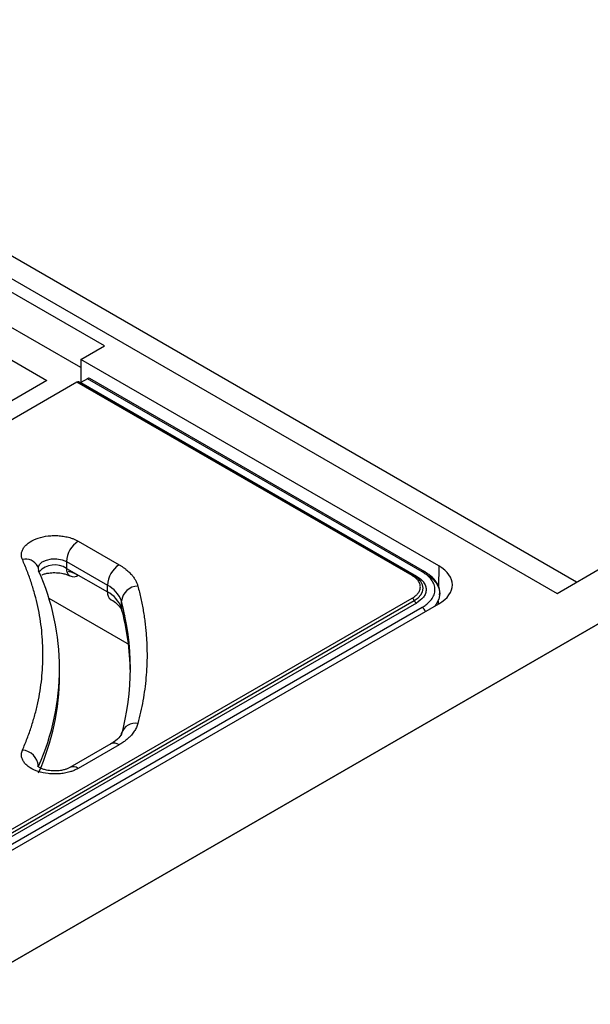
# Model space of a CAD drawing. Header units: millimetres. Extents: x 0 to 423, y 0 to 297.
# Tile 37 of 39: x 362 to 379, y 192 to 221. Entities that reach past the tile are written whole.
import ezdxf

# ---------------------------------------------------------------- set-up
doc = ezdxf.new("R2010")
doc.units = ezdxf.units.MM
doc.layers.add('实线', color=2, linetype='Continuous', lineweight=25)

msp = doc.modelspace()

# ---------------------------------------------------------------- linework, layer by layer
at = {"layer": '实线', "color": 2, "linetype": 'Continuous', "lineweight": 25, "true_color": 0xffff00}
for p, q in [((379.0802, 204.5359), (349.7959, 221.4414)), ((348.796, 221.3423), (378.4945, 204.1978)), ((364.9004, 211.6373), (358.8899, 215.107)), ((364.191, 210.9853), (358.8899, 214.0455)), ((358.9253, 213.0454), (363.1679, 210.5962)), ((364.1932, 211.2291), (364.9004, 211.6373)), ((364.1932, 211.2291), (364.187, 210.5318)), ((374.9413, 205.0244), (364.1932, 211.2291)), ((363.1679, 210.5962), (360.9406, 209.3104)), ((364.0708, 210.5461), (361.188, 208.8819)), ((374.147, 204.7292), (364.0708, 210.5461)), ((374.197, 204.7341), (364.1208, 210.551)), ((364.3879, 210.6475), (364.1932, 210.5351)), ((364.1932, 210.5351), (374.2695, 204.7182)), ((374.4465, 204.8408), (364.3879, 210.6475)), ((374.5214, 204.8482), (364.4629, 210.6549)), ((364.1125, 205.765), (365.3405, 205.056)), ((363.7589, 205.1526), (364.987, 204.4436)), ((363.7589, 205.1526), (363.7589, 204.9485)), ((363.7589, 204.9485), (364.987, 204.2395)), ((374.9413, 205.0244), (374.9295, 204.3753)), ((378.4945, 204.1978), (379.9087, 205.0142)), ((374.197, 204.7341), (374.1903, 204.7371)), ((364.987, 204.2395), (364.987, 204.4436)), ((381.3229, 204.1978), (339.6036, 180.1137)), ((339.8524, 184.2563), (374.147, 204.0542)), ((339.9136, 184.1801), (374.2083, 203.978)), ((363.2298, 204.0494), (365.6449, 202.6551)), ((365.4086, 203.7598), (365.4086, 203.9639)), ((374.922, 203.9608), (374.9204, 203.8694)), ((374.2695, 203.9018), (339.9748, 184.1039)), ((340.1516, 183.7977), (374.9413, 203.8815)), ((340.1871, 184.0018), (374.4465, 203.7793)), ((341.0178, 180.9301), (379.9087, 203.3814)), ((363.5533, 201.7382), (363.5533, 201.9424)), ((365.0906, 199.67), (363.8625, 198.9611)), ((365.3405, 199.6453), (364.1125, 198.9363))]:
    msp.add_line(p, q, dxfattribs=at)
at = {"layer": '实线', "color": 2, "linetype": 'Continuous', "lineweight": 25, "true_color": 0xffff00, "flags": 128}
for points in [[(362.907, 204.9718), (362.9455, 205.0618), (363.0324, 205.1407), (363.1585, 205.1995), (363.3104, 205.2319), (363.4724, 205.2345), (363.6273, 205.2071), (363.7589, 205.1526)], [(362.8945, 205.0062), (362.9113, 204.9561), (362.9206, 204.8778)], [(374.2083, 204.7237), (374.2031, 204.7296), (374.197, 204.7341), (374.197, 204.7341)], [(374.3995, 204.5618), (374.3219, 204.6438), (374.2083, 204.7237)], [(374.2083, 203.978), (374.3219, 204.0579), (374.4063, 204.1491), (374.4583, 204.248), (374.4758, 204.3508), (374.4583, 204.4537), (374.4063, 204.5526), (374.3995, 204.5618)], [(374.5525, 204.7817), (374.7329, 204.6548), (374.8669, 204.5101), (374.9494, 204.353), (374.9773, 204.1897), (374.9494, 204.0264), (374.8669, 203.8693), (374.8216, 203.8123)], [(365.0906, 199.67), (365.0905, 199.67), (365.0856, 199.667)]]:
    msp.add_lwpolyline(points, dxfattribs=at)
at = {"layer": '实线', "color": 2, "linetype": 'Continuous', "lineweight": 25, "true_color": 0xffff00}
for centre, radius, start, end in [((364.1001, 210.5049), 0.0505, 65.84324, 125.46722), ((364.1589, 210.5906), 0.0653, 275.23411, 301.7917), ((364.4316, 210.5877), 0.0741, 65.07715, 126.23331), ((364.5265, 205.1177), 0.7684, 122.60548, 177.39452), ((362.5342, 204.8236), 0.4039, 26.88821, 104.09577), ((356.3919, 201.9424), 7.1582, 335.79081, 24.20919), ((363.4091, 204.412), 0.6404, 56.89032, 137.6664), ((363.9745, 204.9135), 0.2184, 170.78596, 309.20329), ((365.7546, 204.4087), 0.7684, 122.60548, 177.39452), ((374.4909, 204.7779), 0.077, 69.09785, 125.26101), ((374.4953, 204.8031), 0.0522, 35.89535, 63.69764), ((374.1775, 204.685), 0.0537, 76.14829, 124.54754), ((374.2373, 204.7682), 0.0594, 265.84572, 302.84612), ((365.2375, 204.2149), 0.2517, 174.38825, 234.20301), ((364.6114, 203.6883), 0.8436, 19.0674, 63.55839), ((364.6114, 203.4842), 0.8436, 19.0674, 63.55839), ((365.9143, 203.9077), 0.5088, 91.30189, 173.65915), ((357.95, 201.9424), 7.7277, 344.83541, 15.16459), ((374.0643, 203.9249), 0.1535, 20.22711, 57.36203), ((374.3523, 204.0311), 0.1535, 200.22711, 237.36203), ((357.8872, 201.7274), 7.7912, 0.83058, 15.1209), ((365.7449, 203.7616), 0.3363, 180.31663, 226.92885), ((374.3213, 203.5842), 0.2318, 16.89948, 57.31445), ((356.2619, 201.7739), 7.2914, 335.95436, 359.72011), ((365.8235, 199.8652), 0.4272, 79.30543, 161.40731), ((362.3853, 198.95), 0.5384, 6.07732, 84.6067), ((365.1941, 199.4409), 0.2515, 54.38242, 114.30712), ((363.9667, 198.738), 0.2462, 53.68323, 115.22124)]:
    msp.add_arc(centre, radius, start, end, dxfattribs=at)
msp.add_ellipse((373.9512, 204.4529), major_axis=(1.4002, 0), ratio=0.5772244, start_param=5.497842, end_param=7.0685286, dxfattribs=at)
for points, knots in [([(362.4359, 205.2153), (362.431, 205.2272), (362.4214, 205.251), (362.412, 205.2871), (362.4063, 205.3234), (362.4047, 205.36), (362.4084, 205.4165), (362.4284, 205.4925), (362.4814, 205.5843), (362.5597, 205.67), (362.692, 205.7695), (362.9031, 205.8673), (363.1566, 205.9218), (363.3724, 205.9365), (363.54, 205.9315), (363.7038, 205.9107), (363.8402, 205.8786), (363.9496, 205.8423), (364.0356, 205.8068), (364.0868, 205.7789), (364.1125, 205.765)], [0, 0, 0, 0, 0.0244394, 0.0487394, 0.0729981, 0.0973142, 0.1217857, 0.1859692, 0.2502547, 0.3144383, 0.3787238, 0.5000173, 0.6213109, 0.6854944, 0.7497799, 0.8139635, 0.878249, 0.9188867, 0.9593179, 1, 1, 1, 1]), ([(362.4359, 199.486), (362.4609, 199.5443), (362.511, 199.661), (362.5803, 199.8367), (362.6451, 200.0129), (362.7051, 200.1897), (362.7604, 200.3669), (362.811, 200.5447), (362.8568, 200.723), (362.9394, 201.082), (363.0273, 201.6243), (363.0663, 202.3506), (363.0273, 203.0769), (362.9297, 203.679), (362.8135, 204.1567), (362.7073, 204.5118), (362.5835, 204.8651), (362.4851, 205.0985), (362.4359, 205.2153)], [0, 0, 0, 0, 0.0311554, 0.0622894, 0.0934094, 0.1245229, 0.1556373, 0.1867598, 0.2178981, 0.2490593, 0.374518, 0.5000037, 0.6254623, 0.750948, 0.8132356, 0.8754673, 0.9377023, 1, 1, 1, 1]), ([(363.0299, 204.7579), (363.0587, 204.7679), (363.1186, 204.7886), (363.2459, 204.815), (363.3462, 204.8192), (363.4054, 204.8216)], [0, 0, 0, 0, 0.2755461, 0.572351, 1, 1, 1, 1]), ([(363.4054, 204.8216), (363.4756, 204.8183), (363.5734, 204.8136), (363.6993, 204.7858), (363.7852, 204.7582), (363.8445, 204.7313), (363.8607, 204.7204), (363.8617, 204.7197)], [0, 0, 0, 0, 0.3804194, 0.5301854, 0.7616269, 0.9852947, 1, 1, 1, 1]), ([(363.808, 204.8607), (363.8219, 204.8584), (363.9399, 204.8389), (364.0316, 204.7886), (364.1125, 204.7443)], [0, 0, 0, 0, 0.1175529, 1, 1, 1, 1]), ([(365.3405, 205.056), (365.3651, 205.0414), (365.4141, 205.0123), (365.4823, 204.9659), (365.5462, 204.9179), (365.6056, 204.8678), (365.6605, 204.8159), (365.719, 204.7534), (365.7778, 204.6796), (365.832, 204.594), (365.8751, 204.5063), (365.8935, 204.4464), (365.9028, 204.4164)], [0, 0, 0, 0, 0.083697, 0.1669411, 0.2499638, 0.3329984, 0.4162782, 0.5000344, 0.6253793, 0.7499638, 0.8745751, 1, 1, 1, 1]), ([(374.4465, 203.7793), (374.4655, 203.7906), (374.5034, 203.8133), (374.5554, 203.8498), (374.6033, 203.8877), (374.6469, 203.9274), (374.6862, 203.9688), (374.747, 204.0435), (374.8097, 204.1567), (374.8361, 204.31), (374.8097, 204.4633), (374.7388, 204.5915), (374.6492, 204.6931), (374.558, 204.7717), (374.4837, 204.8177), (374.4465, 204.8408)], [0, 0, 0, 0, 0.0402815, 0.0802514, 0.120068, 0.1598917, 0.1998829, 0.2401998, 0.3700632, 0.5000579, 0.6299213, 0.759916, 0.8401295, 0.9197297, 1, 1, 1, 1]), ([(374.9625, 204.155), (374.9679, 204.1889), (374.9884, 204.3173), (374.8911, 204.5227), (374.7273, 204.7192), (374.5781, 204.8075), (374.5157, 204.8444)], [0, 0, 0, 0, 0.1260405, 0.4773079, 0.7814802, 1, 1, 1, 1]), ([(374.147, 204.0542), (374.1615, 204.0629), (374.1903, 204.0802), (374.229, 204.1084), (374.2639, 204.1381), (374.2949, 204.1693), (374.3371, 204.2203), (374.378, 204.2942), (374.3948, 204.3916), (374.378, 204.4891), (374.3329, 204.5707), (374.276, 204.6352), (374.218, 204.6853), (374.1707, 204.7145), (374.147, 204.7292)], [0, 0, 0, 0, 0.0482808, 0.0961642, 0.1439251, 0.1918408, 0.2401858, 0.3700138, 0.5000483, 0.6298764, 0.759911, 0.8401101, 0.9197117, 1, 1, 1, 1]), ([(374.3995, 204.5618), (374.3712, 204.5948), (374.315, 204.6603), (374.2317, 204.7116), (374.1903, 204.7371)], [0, 0, 0, 0, 0.5034766, 1, 1, 1, 1]), ([(374.2695, 204.7182), (374.3557, 204.6631), (374.4432, 204.607), (374.4813, 204.5371), (374.4819, 204.5361)], [0, 0, 0, 0, 0.9844743, 1, 1, 1, 1]), ([(374.4819, 204.5361), (374.5047, 204.5002), (374.5508, 204.4273), (374.5688, 204.3099), (374.5485, 204.1924), (374.4715, 204.0464), (374.3489, 203.9586), (374.2695, 203.9018)], [0, 0, 0, 0, 0.1670454, 0.3393067, 0.5113419, 0.6836033, 1, 1, 1, 1]), ([(365.9028, 204.4164), (365.919, 204.3541), (365.9515, 204.2297), (365.9945, 204.0427), (366.0333, 203.8555), (366.0674, 203.6681), (366.097, 203.4805), (366.1221, 203.2927), (366.1426, 203.1047), (366.1585, 202.9165), (366.1699, 202.728), (366.1767, 202.5394), (366.1797, 202.2983), (366.1732, 202.0048), (366.1502, 201.6594), (366.112, 201.3147), (366.0582, 200.9706), (365.9901, 200.6272), (365.9319, 200.3991), (365.9028, 200.285)], [0, 0, 0, 0, 0.04551847, 0.0909976, 0.13644625, 0.18187331, 0.22728765, 0.27269818, 0.31811378, 0.36354336, 0.4089958, 0.45447997, 0.50000473, 0.58342328, 0.66673441, 0.74999284, 0.83325338, 0.91657087, 1, 1, 1, 1]), ([(365.09, 204.0103), (365.0921, 204.0093), (365.1689, 203.9724), (365.2724, 203.886), (365.3817, 203.7692), (365.4178, 203.697), (365.4188, 203.6708), (365.419, 203.6653)], [0, 0, 0, 0, 0.0082405, 0.2997047, 0.5965518, 0.9148502, 1, 1, 1, 1]), ([(365.9028, 200.285), (365.8968, 200.2649), (365.885, 200.2249), (365.8605, 200.1657), (365.8311, 200.1076), (365.7962, 200.0504), (365.756, 199.9941), (365.7032, 199.9299), (365.6348, 199.8589), (365.5471, 199.7832), (365.4499, 199.7113), (365.3771, 199.6673), (365.3405, 199.6453)], [0, 0, 0, 0, 0.083697, 0.1669411, 0.2499638, 0.3329984, 0.4162782, 0.5000344, 0.6253793, 0.7499638, 0.8745751, 1, 1, 1, 1]), ([(365.4144, 200.0025), (365.4083, 199.9813), (365.3924, 199.926), (365.2896, 199.7917), (365.1345, 199.703), (365.081, 199.6724)], [0, 0, 0, 0, 0.2889152, 0.7551648, 1, 1, 1, 1]), ([(364.1125, 198.9363), (364.0972, 198.9279), (364.0668, 198.9109), (364.0179, 198.8877), (363.9668, 198.8663), (363.9132, 198.8468), (363.8273, 198.8197), (363.7039, 198.7906), (363.5401, 198.7699), (363.3725, 198.7648), (363.1567, 198.7794), (362.9031, 198.834), (362.6921, 198.9318), (362.5597, 199.0312), (362.4814, 199.1169), (362.4284, 199.2088), (362.4062, 199.2928), (362.4042, 199.3656), (362.413, 199.4265), (362.4282, 199.4661), (362.4359, 199.486)], [0, 0, 0, 0, 0.0244394, 0.0487394, 0.0729981, 0.0973142, 0.1217857, 0.1859692, 0.2502547, 0.3144383, 0.3787238, 0.5000173, 0.6213109, 0.6854944, 0.7497799, 0.8139635, 0.878249, 0.9188867, 0.9593179, 1, 1, 1, 1]), ([(363.8614, 198.9612), (363.8367, 198.9481), (363.7914, 198.9241), (363.6908, 198.892), (363.5653, 198.8664), (363.3947, 198.8538), (363.2371, 198.8676), (363.1117, 198.8946), (363.0235, 198.9229), (362.9473, 198.9597), (362.9017, 198.9907), (362.8865, 199.009), (362.8888, 199.0051), (362.8892, 199.0044)], [0, 0, 0, 0, 0.0996943, 0.1831001, 0.2729408, 0.402387, 0.5553312, 0.6155432, 0.7085921, 0.7985157, 0.8878467, 0.9780678, 1, 1, 1, 1])]:
    msp.add_open_spline(points, degree=3, knots=knots, dxfattribs=at)

doc.saveas('drawing.dxf')
